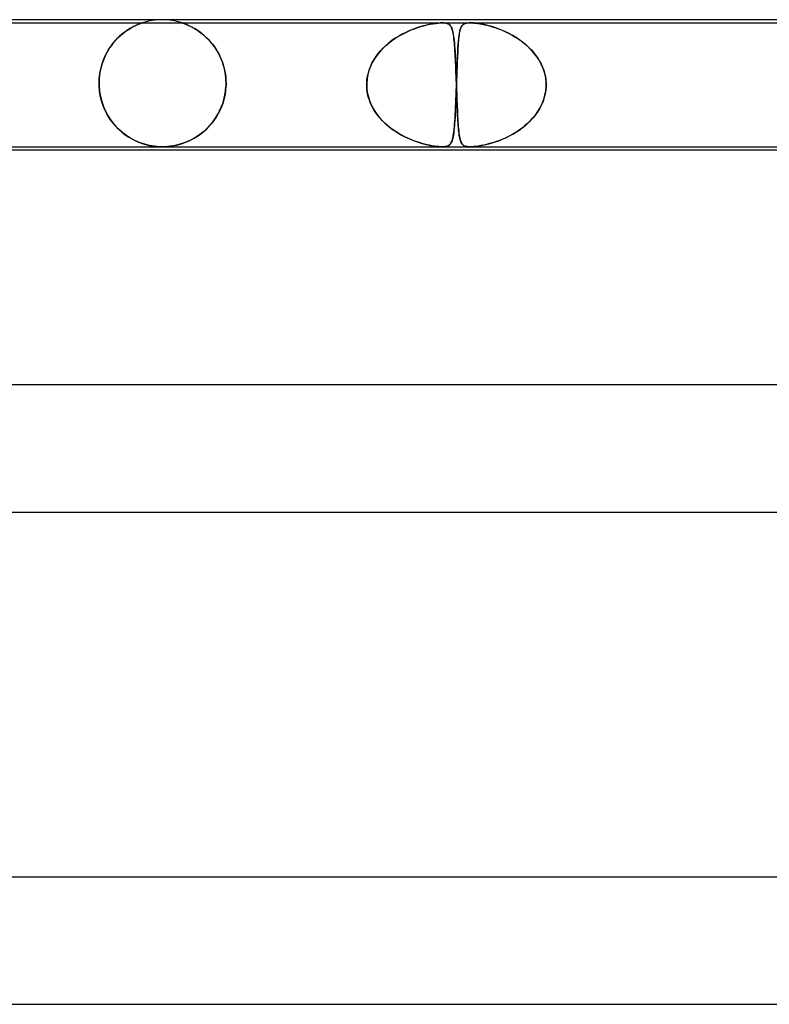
# Model space of a CAD drawing. Header units: millimetres. Extents: x -485 to 485, y -2 to 310.
# Tile 31 of 82: x -166 to -143, y 279 to 310. Entities that reach past the tile are written whole.
import ezdxf

# ---------------------------------------------------------------- set-up
doc = ezdxf.new("R2010")
doc.units = ezdxf.units.MM
doc.layers.add('HIDDEN', color=7, linetype='Continuous')
doc.layers.add('THICK', color=7, linetype='Continuous')

msp = doc.modelspace()

# ---------------------------------------------------------------- linework, layer by layer
at = {"layer": 'HIDDEN'}
for p, q in [((-171.385, 309.9), (-153.177, 309.9)), ((-163.141, 309.641), (-163.056, 309.696)), ((-163.055, 309.698), (-163.112, 309.661)), ((-163.056, 309.696), (-162.976, 309.744)), ((-163.001, 309.73), (-163.055, 309.698)), ((-162.95, 309.759), (-163.001, 309.73)), ((-162.976, 309.744), (-162.899, 309.785)), ((-162.902, 309.785), (-162.95, 309.759)), ((-162.856, 309.807), (-162.902, 309.785)), ((-162.899, 309.785), (-162.83, 309.819)), ((-162.811, 309.827), (-162.856, 309.807)), ((-162.83, 309.819), (-162.768, 309.846)), ((-162.768, 309.846), (-162.811, 309.827)), ((-162.768, 309.846), (-162.715, 309.868)), ((-162.727, 309.863), (-162.768, 309.846)), ((-162.691, 309.876), (-162.727, 309.863)), ((-162.715, 309.868), (-162.675, 309.883)), ((-162.662, 309.887), (-162.691, 309.876)), ((-162.675, 309.883), (-162.647, 309.892)), ((-162.64, 309.895), (-162.662, 309.887)), ((-162.647, 309.892), (-162.631, 309.898)), ((-162.628, 309.899), (-162.64, 309.895)), ((-162.631, 309.898), (-162.625, 309.9)), ((-162.625, 309.9), (-162.628, 309.899)), ((-161.364, 309.896), (-161.374, 309.9)), ((-161.374, 309.9), (-161.374, 309.9)), ((-161.374, 309.9), (-161.365, 309.897)), ((-161.365, 309.897), (-161.345, 309.89)), ((-161.342, 309.889), (-161.364, 309.896)), ((-161.345, 309.89), (-161.317, 309.88)), ((-161.307, 309.876), (-161.342, 309.889)), ((-161.317, 309.88), (-161.283, 309.867)), ((-161.258, 309.857), (-161.307, 309.876)), ((-161.283, 309.867), (-161.245, 309.852)), ((-161.196, 309.831), (-161.258, 309.857)), ((-161.245, 309.852), (-161.207, 309.836)), ((-161.207, 309.836), (-161.169, 309.819)), ((-161.124, 309.798), (-161.196, 309.831)), ((-161.169, 309.819), (-161.135, 309.804)), ((-161.135, 309.804), (-161.102, 309.788)), ((-161.043, 309.757), (-161.124, 309.798)), ((-161.102, 309.788), (-161.067, 309.77)), ((-161.067, 309.77), (-161.03, 309.75)), ((-160.957, 309.707), (-161.043, 309.757)), ((-161.03, 309.75), (-160.992, 309.729)), ((-160.992, 309.729), (-160.952, 309.705)), ((-160.866, 309.649), (-160.957, 309.707)), ((-160.952, 309.705), (-160.911, 309.679)), ((-154.113, 309.693), (-154.219, 309.649)), ((-154.154, 309.677), (-154.051, 309.717)), ((-154.009, 309.732), (-154.113, 309.693)), ((-154.051, 309.717), (-153.949, 309.752)), ((-153.909, 309.765), (-154.009, 309.732)), ((-153.949, 309.752), (-153.851, 309.783)), ((-153.812, 309.795), (-153.909, 309.765)), ((-153.851, 309.783), (-153.756, 309.81)), ((-153.718, 309.82), (-153.812, 309.795)), ((-153.756, 309.81), (-153.661, 309.834)), ((-153.628, 309.841), (-153.718, 309.82)), ((-153.661, 309.834), (-153.564, 309.854)), ((-153.543, 309.859), (-153.628, 309.841)), ((-153.564, 309.854), (-153.47, 309.872)), ((-153.462, 309.873), (-153.543, 309.859)), ((-153.47, 309.872), (-153.381, 309.885)), ((-153.383, 309.885), (-153.462, 309.873)), ((-153.307, 309.893), (-153.383, 309.885)), ((-153.381, 309.885), (-153.304, 309.894)), ((-153.237, 309.898), (-153.307, 309.893)), ((-153.304, 309.894), (-153.237, 309.898)), ((-153.237, 309.898), (-153.178, 309.9)), ((-153.175, 309.9), (-153.237, 309.898)), ((-153.178, 309.9), (-153.123, 309.898)), ((-153.177, 309.9), (-152.293, 309.9)), ((-153.123, 309.898), (-153.175, 309.9)), ((-153.123, 309.898), (-153.075, 309.893)), ((-153.077, 309.894), (-153.123, 309.898)), ((-153.034, 309.885), (-153.077, 309.894)), ((-153.075, 309.893), (-153.034, 309.885)), ((-153.034, 309.885), (-152.999, 309.873)), ((-152.996, 309.872), (-153.034, 309.885)), ((-152.999, 309.873), (-152.971, 309.859)), ((-152.964, 309.854), (-152.996, 309.872)), ((-152.971, 309.859), (-152.946, 309.841)), ((-152.938, 309.834), (-152.964, 309.854)), ((-152.946, 309.841), (-152.925, 309.82)), ((-152.916, 309.81), (-152.938, 309.834)), ((-152.925, 309.82), (-152.906, 309.795)), ((-152.898, 309.783), (-152.916, 309.81)), ((-152.906, 309.795), (-152.889, 309.765)), ((-152.882, 309.752), (-152.898, 309.783)), ((-152.889, 309.765), (-152.874, 309.732)), ((-152.868, 309.717), (-152.882, 309.752)), ((-152.874, 309.732), (-152.86, 309.693)), ((-152.855, 309.677), (-152.868, 309.717)), ((-152.86, 309.693), (-152.848, 309.649)), ((-152.622, 309.639), (-152.607, 309.695)), ((-152.598, 309.721), (-152.609, 309.687)), ((-152.607, 309.695), (-152.59, 309.742)), ((-152.586, 309.751), (-152.598, 309.721)), ((-152.59, 309.742), (-152.571, 309.783)), ((-152.573, 309.778), (-152.586, 309.751)), ((-152.558, 309.802), (-152.573, 309.778)), ((-152.571, 309.783), (-152.547, 309.816)), ((-152.542, 309.823), (-152.558, 309.802)), ((-152.547, 309.816), (-152.52, 309.844)), ((-152.524, 309.841), (-152.542, 309.823)), ((-152.503, 309.856), (-152.524, 309.841)), ((-152.52, 309.844), (-152.487, 309.865)), ((-152.48, 309.869), (-152.503, 309.856)), ((-152.487, 309.865), (-152.452, 309.88)), ((-152.453, 309.88), (-152.48, 309.869)), ((-152.421, 309.888), (-152.453, 309.88)), ((-152.452, 309.88), (-152.415, 309.89)), ((-152.384, 309.895), (-152.421, 309.888)), ((-152.415, 309.89), (-152.378, 309.896)), ((-152.342, 309.899), (-152.384, 309.895)), ((-152.378, 309.896), (-152.339, 309.899)), ((-152.294, 309.9), (-152.342, 309.899)), ((-152.339, 309.899), (-152.294, 309.9)), ((-152.294, 309.9), (-152.241, 309.899)), ((-152.243, 309.899), (-152.293, 309.9)), ((-152.293, 309.9), (-134.085, 309.9)), ((-152.19, 309.896), (-152.243, 309.899)), ((-152.241, 309.899), (-152.182, 309.895)), ((-152.128, 309.89), (-152.19, 309.896)), ((-152.182, 309.895), (-152.119, 309.889)), ((-152.052, 309.88), (-152.128, 309.89)), ((-152.119, 309.889), (-152.053, 309.88)), ((-152.053, 309.88), (-151.984, 309.869)), ((-151.961, 309.865), (-152.052, 309.88)), ((-151.984, 309.869), (-151.914, 309.856)), ((-151.854, 309.844), (-151.961, 309.865)), ((-151.914, 309.856), (-151.841, 309.841)), ((-151.738, 309.816), (-151.854, 309.844)), ((-151.841, 309.841), (-151.764, 309.823)), ((-151.764, 309.823), (-151.684, 309.802)), ((-151.616, 309.783), (-151.738, 309.816)), ((-151.684, 309.802), (-151.602, 309.779)), ((-151.489, 309.742), (-151.616, 309.783)), ((-151.602, 309.779), (-151.518, 309.752)), ((-151.518, 309.752), (-151.43, 309.722)), ((-151.359, 309.695), (-151.489, 309.742)), ((-151.43, 309.722), (-151.341, 309.688)), ((-151.225, 309.639), (-151.359, 309.695)), ((-163.417, 309.406), (-163.479, 309.34)), ((-163.474, 309.345), (-163.395, 309.428)), ((-163.354, 309.467), (-163.417, 309.406)), ((-163.395, 309.428), (-163.312, 309.506)), ((-163.292, 309.523), (-163.354, 309.467)), ((-163.312, 309.506), (-163.226, 309.577)), ((-163.231, 309.574), (-163.292, 309.523)), ((-163.171, 309.62), (-163.231, 309.574)), ((-163.226, 309.577), (-163.141, 309.641)), ((-163.112, 309.661), (-163.171, 309.62)), ((-160.911, 309.679), (-160.869, 309.651)), ((-160.869, 309.651), (-160.825, 309.621)), ((-160.773, 309.582), (-160.866, 309.649)), ((-160.825, 309.621), (-160.781, 309.589)), ((-160.781, 309.589), (-160.736, 309.553)), ((-160.68, 309.507), (-160.773, 309.582)), ((-160.736, 309.553), (-160.691, 309.516)), ((-160.691, 309.516), (-160.645, 309.475)), ((-160.589, 309.423), (-160.68, 309.507)), ((-160.645, 309.475), (-160.598, 309.432)), ((-160.598, 309.432), (-160.553, 309.386)), ((-160.503, 309.332), (-160.589, 309.423)), ((-160.553, 309.386), (-160.507, 309.338)), ((-154.769, 309.336), (-154.672, 309.404)), ((-154.654, 309.415), (-154.762, 309.341)), ((-154.672, 309.404), (-154.572, 309.467)), ((-154.546, 309.483), (-154.654, 309.415)), ((-154.572, 309.467), (-154.47, 309.526)), ((-154.436, 309.545), (-154.546, 309.483)), ((-154.47, 309.526), (-154.365, 309.581)), ((-154.327, 309.6), (-154.436, 309.545)), ((-154.365, 309.581), (-154.259, 309.631)), ((-154.219, 309.649), (-154.327, 309.6)), ((-154.259, 309.631), (-154.154, 309.677)), ((-152.844, 309.631), (-152.855, 309.677)), ((-152.848, 309.649), (-152.837, 309.6)), ((-152.833, 309.581), (-152.844, 309.631)), ((-152.837, 309.6), (-152.826, 309.545)), ((-152.824, 309.526), (-152.833, 309.581)), ((-152.826, 309.545), (-152.817, 309.483)), ((-152.815, 309.467), (-152.824, 309.526)), ((-152.817, 309.483), (-152.808, 309.415)), ((-152.807, 309.404), (-152.815, 309.467)), ((-152.808, 309.415), (-152.8, 309.341)), ((-152.8, 309.336), (-152.807, 309.404)), ((-152.664, 309.329), (-152.656, 309.421)), ((-152.658, 309.394), (-152.664, 309.329)), ((-152.652, 309.455), (-152.658, 309.394)), ((-152.656, 309.421), (-152.646, 309.502)), ((-152.645, 309.51), (-152.652, 309.455)), ((-152.646, 309.502), (-152.634, 309.575)), ((-152.637, 309.561), (-152.645, 309.51)), ((-152.628, 309.607), (-152.637, 309.561)), ((-152.634, 309.575), (-152.622, 309.639)), ((-152.619, 309.649), (-152.628, 309.607)), ((-152.609, 309.687), (-152.619, 309.649)), ((-151.341, 309.688), (-151.249, 309.65)), ((-151.249, 309.65), (-151.156, 309.608)), ((-151.089, 309.575), (-151.225, 309.639)), ((-151.156, 309.608), (-151.062, 309.561)), ((-150.953, 309.502), (-151.089, 309.575)), ((-151.062, 309.561), (-150.968, 309.511)), ((-150.968, 309.511), (-150.873, 309.455)), ((-150.818, 309.421), (-150.953, 309.502)), ((-150.873, 309.455), (-150.779, 309.395)), ((-150.686, 309.329), (-150.818, 309.421)), ((-150.779, 309.395), (-150.687, 309.33)), ((-163.656, 309.111), (-163.71, 309.024)), ((-163.688, 309.06), (-163.622, 309.16)), ((-163.599, 309.192), (-163.656, 309.111)), ((-163.622, 309.16), (-163.55, 309.255)), ((-163.54, 309.269), (-163.599, 309.192)), ((-163.55, 309.255), (-163.474, 309.345)), ((-163.479, 309.34), (-163.54, 309.269)), ((-160.507, 309.338), (-160.462, 309.287)), ((-160.42, 309.235), (-160.503, 309.332)), ((-160.462, 309.287), (-160.419, 309.233)), ((-160.343, 309.131), (-160.42, 309.235)), ((-160.419, 309.233), (-160.376, 309.177)), ((-160.376, 309.177), (-160.334, 309.118)), ((-160.272, 309.021), (-160.343, 309.131)), ((-160.334, 309.118), (-160.294, 309.057)), ((-155.064, 309.079), (-155.154, 308.98)), ((-155.116, 309.023), (-155.036, 309.108)), ((-154.968, 309.172), (-155.064, 309.079)), ((-155.036, 309.108), (-154.951, 309.188)), ((-154.867, 309.26), (-154.968, 309.172)), ((-154.951, 309.188), (-154.862, 309.264)), ((-154.762, 309.341), (-154.867, 309.26)), ((-154.862, 309.264), (-154.769, 309.336)), ((-152.8, 309.341), (-152.793, 309.26)), ((-152.793, 309.264), (-152.8, 309.336)), ((-152.787, 309.188), (-152.793, 309.264)), ((-152.793, 309.26), (-152.786, 309.172)), ((-152.781, 309.108), (-152.787, 309.188)), ((-152.786, 309.172), (-152.779, 309.079)), ((-152.776, 309.023), (-152.781, 309.108)), ((-152.779, 309.079), (-152.773, 308.98)), ((-152.687, 309.002), (-152.68, 309.119)), ((-152.68, 309.114), (-152.685, 309.036)), ((-152.68, 309.119), (-152.673, 309.229)), ((-152.675, 309.189), (-152.68, 309.114)), ((-152.67, 309.26), (-152.675, 309.189)), ((-152.673, 309.229), (-152.664, 309.329)), ((-152.664, 309.329), (-152.67, 309.26)), ((-150.687, 309.33), (-150.598, 309.261)), ((-150.558, 309.229), (-150.686, 309.329)), ((-150.598, 309.261), (-150.513, 309.189)), ((-150.438, 309.119), (-150.558, 309.229)), ((-150.513, 309.189), (-150.433, 309.114)), ((-150.326, 309.002), (-150.438, 309.119)), ((-150.433, 309.114), (-150.357, 309.036)), ((-163.852, 308.731), (-163.803, 308.845)), ((-163.809, 308.833), (-163.852, 308.73)), ((-163.761, 308.931), (-163.809, 308.833)), ((-163.803, 308.845), (-163.749, 308.955)), ((-163.71, 309.024), (-163.761, 308.931)), ((-163.749, 308.955), (-163.688, 309.06)), ((-160.294, 309.057), (-160.255, 308.992)), ((-160.208, 308.906), (-160.272, 309.021)), ((-160.255, 308.992), (-160.218, 308.925)), ((-160.218, 308.925), (-160.182, 308.855)), ((-160.151, 308.785), (-160.208, 308.906)), ((-160.182, 308.855), (-160.149, 308.782)), ((-160.101, 308.66), (-160.151, 308.785)), ((-160.149, 308.782), (-160.118, 308.706)), ((-155.312, 308.764), (-155.379, 308.647)), ((-155.323, 308.747), (-155.26, 308.843)), ((-155.237, 308.875), (-155.312, 308.764)), ((-155.26, 308.843), (-155.19, 308.935)), ((-155.154, 308.98), (-155.237, 308.875)), ((-155.19, 308.935), (-155.116, 309.023)), ((-152.77, 308.935), (-152.776, 309.023)), ((-152.773, 308.98), (-152.767, 308.875)), ((-152.765, 308.843), (-152.77, 308.935)), ((-152.767, 308.875), (-152.761, 308.764)), ((-152.76, 308.747), (-152.765, 308.843)), ((-152.761, 308.764), (-152.756, 308.647)), ((-152.697, 308.785), (-152.701, 308.696)), ((-152.699, 308.744), (-152.693, 308.877)), ((-152.693, 308.872), (-152.697, 308.785)), ((-152.693, 308.877), (-152.687, 309.002)), ((-152.689, 308.955), (-152.693, 308.872)), ((-152.685, 309.036), (-152.689, 308.955)), ((-150.357, 309.036), (-150.287, 308.956)), ((-150.225, 308.877), (-150.326, 309.002)), ((-150.287, 308.956), (-150.221, 308.872)), ((-150.135, 308.744), (-150.225, 308.877)), ((-150.221, 308.872), (-150.161, 308.786)), ((-150.161, 308.786), (-150.107, 308.697)), ((-163.954, 308.37), (-163.927, 308.493)), ((-163.924, 308.506), (-163.951, 308.386)), ((-163.927, 308.493), (-163.893, 308.613)), ((-163.891, 308.621), (-163.924, 308.506)), ((-163.893, 308.613), (-163.852, 308.731)), ((-163.852, 308.73), (-163.891, 308.621)), ((-160.118, 308.706), (-160.09, 308.627)), ((-160.061, 308.531), (-160.101, 308.66)), ((-160.09, 308.627), (-160.064, 308.545)), ((-160.064, 308.545), (-160.042, 308.46)), ((-160.029, 308.399), (-160.061, 308.531)), ((-160.042, 308.46), (-160.023, 308.373)), ((-155.437, 308.526), (-155.484, 308.4)), ((-155.471, 308.439), (-155.429, 308.545)), ((-155.379, 308.647), (-155.437, 308.526)), ((-155.429, 308.545), (-155.379, 308.648)), ((-155.379, 308.648), (-155.323, 308.747)), ((-152.756, 308.648), (-152.76, 308.747)), ((-152.751, 308.545), (-152.756, 308.648)), ((-152.756, 308.647), (-152.75, 308.526)), ((-152.747, 308.439), (-152.751, 308.545)), ((-152.75, 308.526), (-152.745, 308.4)), ((-152.716, 308.309), (-152.71, 308.459)), ((-152.708, 308.51), (-152.712, 308.412)), ((-152.71, 308.459), (-152.705, 308.604)), ((-152.705, 308.605), (-152.708, 308.51)), ((-152.705, 308.604), (-152.699, 308.744)), ((-152.701, 308.696), (-152.705, 308.605)), ((-150.057, 308.604), (-150.135, 308.744)), ((-150.107, 308.697), (-150.058, 308.605)), ((-150.058, 308.605), (-150.015, 308.51)), ((-149.995, 308.459), (-150.057, 308.604)), ((-150.015, 308.51), (-149.978, 308.413)), ((-149.947, 308.309), (-149.995, 308.459)), ((-163.971, 308.261), (-163.984, 308.132)), ((-163.984, 308.124), (-163.973, 308.247)), ((-163.973, 308.247), (-163.954, 308.37)), ((-163.951, 308.386), (-163.971, 308.261)), ((-160.006, 308.267), (-160.029, 308.399)), ((-160.023, 308.373), (-160.008, 308.282)), ((-160.008, 308.282), (-159.997, 308.19)), ((-159.992, 308.133), (-160.006, 308.267)), ((-159.997, 308.19), (-159.99, 308.096)), ((-155.547, 308.112), (-155.53, 308.222)), ((-155.52, 308.27), (-155.544, 308.136)), ((-155.53, 308.222), (-155.504, 308.332)), ((-155.484, 308.4), (-155.52, 308.27)), ((-155.504, 308.332), (-155.471, 308.439)), ((-152.743, 308.332), (-152.747, 308.439)), ((-152.745, 308.4), (-152.74, 308.27)), ((-152.738, 308.222), (-152.743, 308.332)), ((-152.74, 308.27), (-152.735, 308.136)), ((-152.734, 308.112), (-152.738, 308.222)), ((-152.727, 308), (-152.721, 308.155)), ((-152.719, 308.21), (-152.723, 308.105)), ((-152.721, 308.155), (-152.716, 308.309)), ((-152.716, 308.312), (-152.719, 308.21)), ((-152.712, 308.412), (-152.716, 308.312)), ((-149.978, 308.413), (-149.948, 308.312)), ((-149.948, 308.312), (-149.925, 308.21)), ((-149.916, 308.155), (-149.947, 308.309)), ((-149.925, 308.21), (-149.91, 308.105)), ((-149.902, 308), (-149.916, 308.155)), ((-163.984, 308.132), (-163.988, 308)), ((-163.988, 308), (-163.984, 308.124)), ((-163.988, 307.983), (-163.988, 308)), ((-163.988, 308), (-163.988, 307.983)), ((-163.988, 307.967), (-163.988, 307.983)), ((-163.988, 307.983), (-163.988, 307.967)), ((-163.987, 307.95), (-163.988, 307.967)), ((-163.988, 307.967), (-163.987, 307.95)), ((-163.987, 307.933), (-163.987, 307.95)), ((-163.987, 307.95), (-163.987, 307.933)), ((-163.986, 307.917), (-163.987, 307.933)), ((-163.987, 307.933), (-163.986, 307.917)), ((-163.985, 307.9), (-163.986, 307.917)), ((-163.986, 307.917), (-163.985, 307.9)), ((-163.985, 307.9), (-163.974, 307.765)), ((-163.973, 307.756), (-163.985, 307.9)), ((-160.002, 307.759), (-159.99, 307.9)), ((-159.99, 307.9), (-160, 307.774)), ((-159.988, 308), (-159.992, 308.133)), ((-159.99, 308.096), (-159.988, 308)), ((-159.989, 307.917), (-159.99, 307.9)), ((-159.99, 307.9), (-159.989, 307.917)), ((-159.988, 307.95), (-159.989, 307.934)), ((-159.989, 307.933), (-159.988, 307.95)), ((-159.989, 307.934), (-159.989, 307.917)), ((-159.989, 307.917), (-159.989, 307.933)), ((-159.988, 308), (-159.988, 307.983)), ((-159.988, 307.983), (-159.988, 308)), ((-159.988, 307.983), (-159.988, 307.967)), ((-159.988, 307.966), (-159.988, 307.983)), ((-159.988, 307.967), (-159.988, 307.95)), ((-159.988, 307.95), (-159.988, 307.966)), ((-155.556, 307.983), (-155.555, 308)), ((-155.555, 308), (-155.556, 307.983)), ((-155.556, 307.967), (-155.556, 307.983)), ((-155.556, 307.983), (-155.556, 307.967)), ((-155.556, 307.95), (-155.556, 307.967)), ((-155.556, 307.967), (-155.556, 307.95)), ((-155.556, 307.933), (-155.556, 307.95)), ((-155.556, 307.95), (-155.556, 307.933)), ((-155.556, 307.917), (-155.556, 307.933)), ((-155.556, 307.933), (-155.556, 307.917)), ((-155.555, 307.9), (-155.556, 307.917)), ((-155.556, 307.917), (-155.555, 307.9)), ((-155.544, 308.136), (-155.555, 308)), ((-155.555, 308), (-155.547, 308.112)), ((-155.547, 307.789), (-155.555, 307.9)), ((-155.555, 307.9), (-155.547, 307.789)), ((-152.735, 308.136), (-152.73, 308)), ((-152.735, 307.763), (-152.73, 307.9)), ((-152.73, 308), (-152.734, 308.112)), ((-152.73, 307.9), (-152.734, 307.782)), ((-152.73, 308), (-152.73, 307.983)), ((-152.73, 307.983), (-152.73, 308)), ((-152.73, 307.983), (-152.729, 307.967)), ((-152.729, 307.967), (-152.73, 307.983)), ((-152.729, 307.933), (-152.73, 307.917)), ((-152.73, 307.917), (-152.729, 307.933)), ((-152.73, 307.917), (-152.73, 307.9)), ((-152.73, 307.9), (-152.73, 307.917)), ((-152.729, 307.967), (-152.729, 307.95)), ((-152.729, 307.95), (-152.729, 307.967)), ((-152.728, 307.95), (-152.729, 307.933)), ((-152.729, 307.95), (-152.728, 307.933)), ((-152.729, 307.933), (-152.728, 307.95)), ((-152.728, 307.933), (-152.729, 307.95)), ((-152.727, 307.983), (-152.728, 307.967)), ((-152.728, 307.967), (-152.727, 307.983)), ((-152.728, 307.967), (-152.728, 307.95)), ((-152.728, 307.95), (-152.728, 307.967)), ((-152.728, 307.933), (-152.727, 307.917)), ((-152.727, 307.917), (-152.728, 307.933)), ((-152.723, 308.105), (-152.727, 308)), ((-152.727, 308), (-152.727, 307.983)), ((-152.727, 307.983), (-152.727, 308)), ((-152.727, 307.917), (-152.727, 307.9)), ((-152.727, 307.9), (-152.727, 307.917)), ((-152.727, 307.9), (-152.723, 307.789)), ((-152.723, 307.789), (-152.727, 307.9)), ((-149.913, 307.763), (-149.902, 307.9)), ((-149.902, 307.9), (-149.911, 307.782)), ((-149.91, 308.105), (-149.902, 308)), ((-149.901, 307.983), (-149.902, 308)), ((-149.902, 308), (-149.901, 307.983)), ((-149.902, 307.9), (-149.901, 307.917)), ((-149.901, 307.917), (-149.902, 307.9)), ((-149.901, 307.967), (-149.901, 307.983)), ((-149.901, 307.983), (-149.901, 307.967)), ((-149.901, 307.95), (-149.901, 307.967)), ((-149.901, 307.967), (-149.901, 307.95)), ((-149.901, 307.933), (-149.901, 307.95)), ((-149.901, 307.95), (-149.901, 307.933)), ((-149.901, 307.917), (-149.901, 307.933)), ((-149.901, 307.933), (-149.901, 307.917)), ((-163.974, 307.765), (-163.953, 307.629)), ((-163.951, 307.614), (-163.973, 307.756)), ((-163.953, 307.629), (-163.923, 307.494)), ((-163.919, 307.48), (-163.951, 307.614)), ((-160.046, 307.522), (-160.081, 307.398)), ((-160.054, 307.49), (-160.024, 307.622)), ((-160.019, 307.648), (-160.046, 307.522)), ((-160.024, 307.622), (-160.002, 307.759)), ((-160, 307.774), (-160.019, 307.648)), ((-155.53, 307.68), (-155.547, 307.789)), ((-155.547, 307.789), (-155.53, 307.679)), ((-155.505, 307.571), (-155.53, 307.68)), ((-155.53, 307.679), (-155.504, 307.569)), ((-155.472, 307.465), (-155.505, 307.571)), ((-155.504, 307.569), (-155.471, 307.461)), ((-152.743, 307.547), (-152.748, 307.433)), ((-152.745, 307.494), (-152.74, 307.627)), ((-152.739, 307.664), (-152.743, 307.547)), ((-152.74, 307.627), (-152.735, 307.763)), ((-152.734, 307.782), (-152.739, 307.664)), ((-152.723, 307.789), (-152.719, 307.679)), ((-152.719, 307.68), (-152.723, 307.789)), ((-152.715, 307.571), (-152.719, 307.68)), ((-152.719, 307.679), (-152.715, 307.569)), ((-152.711, 307.465), (-152.715, 307.571)), ((-152.715, 307.569), (-152.711, 307.461)), ((-149.959, 307.547), (-149.998, 307.433)), ((-149.976, 307.494), (-149.938, 307.627)), ((-149.93, 307.664), (-149.959, 307.547)), ((-149.938, 307.627), (-149.913, 307.763)), ((-149.911, 307.782), (-149.93, 307.664)), ((-163.923, 307.494), (-163.884, 307.361)), ((-163.881, 307.352), (-163.919, 307.48)), ((-163.884, 307.361), (-163.835, 307.231)), ((-163.836, 307.232), (-163.881, 307.352)), ((-163.785, 307.118), (-163.836, 307.232)), ((-163.835, 307.231), (-163.778, 307.104)), ((-160.189, 307.129), (-160.137, 307.243)), ((-160.124, 307.276), (-160.176, 307.157)), ((-160.137, 307.243), (-160.092, 307.364)), ((-160.081, 307.398), (-160.124, 307.276)), ((-160.092, 307.364), (-160.054, 307.49)), ((-155.431, 307.361), (-155.472, 307.465)), ((-155.471, 307.461), (-155.429, 307.356)), ((-155.383, 307.26), (-155.431, 307.361)), ((-155.429, 307.356), (-155.38, 307.253)), ((-155.329, 307.164), (-155.383, 307.26)), ((-155.38, 307.253), (-155.323, 307.154)), ((-152.757, 307.214), (-152.762, 307.11)), ((-152.761, 307.126), (-152.756, 307.244)), ((-152.752, 307.322), (-152.757, 307.214)), ((-152.756, 307.244), (-152.751, 307.366)), ((-152.748, 307.433), (-152.752, 307.322)), ((-152.751, 307.366), (-152.745, 307.494)), ((-152.707, 307.361), (-152.711, 307.465)), ((-152.711, 307.461), (-152.707, 307.356)), ((-152.703, 307.26), (-152.707, 307.361)), ((-152.707, 307.356), (-152.703, 307.253)), ((-152.699, 307.164), (-152.703, 307.26)), ((-152.703, 307.253), (-152.699, 307.154)), ((-150.1, 307.214), (-150.164, 307.11)), ((-150.153, 307.126), (-150.084, 307.244)), ((-150.045, 307.322), (-150.1, 307.214)), ((-150.084, 307.244), (-150.025, 307.366)), ((-149.998, 307.433), (-150.045, 307.322)), ((-150.025, 307.366), (-149.976, 307.494)), ((-163.729, 307.011), (-163.785, 307.118)), ((-163.778, 307.104), (-163.712, 306.982)), ((-163.668, 306.91), (-163.729, 307.011)), ((-163.712, 306.982), (-163.638, 306.865)), ((-163.603, 306.816), (-163.668, 306.91)), ((-160.3, 306.931), (-160.373, 306.824)), ((-160.372, 306.826), (-160.307, 306.921)), ((-160.307, 306.921), (-160.245, 307.022)), ((-160.234, 307.042), (-160.3, 306.931)), ((-160.245, 307.022), (-160.189, 307.129)), ((-160.176, 307.157), (-160.234, 307.042)), ((-155.269, 307.071), (-155.329, 307.164)), ((-155.323, 307.154), (-155.26, 307.058)), ((-155.203, 306.982), (-155.269, 307.071)), ((-155.26, 307.058), (-155.191, 306.966)), ((-155.133, 306.897), (-155.203, 306.982)), ((-155.191, 306.966), (-155.116, 306.878)), ((-152.78, 306.809), (-152.773, 306.909)), ((-152.773, 306.914), (-152.779, 306.822)), ((-152.773, 306.909), (-152.767, 307.014)), ((-152.767, 307.009), (-152.773, 306.914)), ((-152.767, 307.014), (-152.761, 307.126)), ((-152.762, 307.11), (-152.767, 307.009)), ((-152.695, 307.071), (-152.699, 307.164)), ((-152.699, 307.154), (-152.694, 307.058)), ((-152.691, 306.982), (-152.695, 307.071)), ((-152.694, 307.058), (-152.69, 306.966)), ((-152.686, 306.897), (-152.691, 306.982)), ((-152.69, 306.966), (-152.685, 306.878)), ((-150.409, 306.809), (-150.317, 306.909)), ((-150.312, 306.914), (-150.396, 306.822)), ((-150.317, 306.909), (-150.231, 307.014)), ((-150.235, 307.009), (-150.312, 306.914)), ((-150.164, 307.11), (-150.235, 307.009)), ((-150.231, 307.014), (-150.153, 307.126)), ((-163.638, 306.865), (-163.556, 306.754)), ((-163.535, 306.727), (-163.603, 306.816)), ((-163.556, 306.754), (-163.468, 306.649)), ((-163.464, 306.645), (-163.535, 306.727)), ((-163.468, 306.649), (-163.373, 306.552)), ((-163.391, 306.569), (-163.464, 306.645)), ((-160.537, 306.628), (-160.626, 306.54)), ((-160.587, 306.577), (-160.512, 306.655)), ((-160.452, 306.724), (-160.537, 306.628)), ((-160.512, 306.655), (-160.44, 306.738)), ((-160.373, 306.824), (-160.452, 306.724)), ((-160.44, 306.738), (-160.372, 306.826)), ((-155.058, 306.816), (-155.133, 306.897)), ((-155.116, 306.878), (-155.036, 306.793)), ((-154.98, 306.739), (-155.058, 306.816)), ((-155.036, 306.793), (-154.952, 306.713)), ((-154.897, 306.666), (-154.98, 306.739)), ((-154.952, 306.713), (-154.863, 306.637)), ((-154.812, 306.597), (-154.897, 306.666)), ((-154.863, 306.637), (-154.77, 306.565)), ((-154.723, 306.532), (-154.812, 306.597)), ((-152.801, 306.546), (-152.793, 306.628)), ((-152.791, 306.654), (-152.798, 306.577)), ((-152.793, 306.628), (-152.786, 306.715)), ((-152.785, 306.736), (-152.791, 306.654)), ((-152.786, 306.715), (-152.78, 306.809)), ((-152.779, 306.822), (-152.785, 306.736)), ((-152.682, 306.816), (-152.686, 306.897)), ((-152.685, 306.878), (-152.68, 306.793)), ((-152.677, 306.739), (-152.682, 306.816)), ((-152.68, 306.793), (-152.675, 306.713)), ((-152.672, 306.666), (-152.677, 306.739)), ((-152.675, 306.713), (-152.67, 306.637)), ((-152.666, 306.597), (-152.672, 306.666)), ((-152.67, 306.637), (-152.664, 306.565)), ((-152.66, 306.532), (-152.666, 306.597)), ((-150.719, 306.546), (-150.611, 306.628)), ((-150.579, 306.654), (-150.677, 306.577)), ((-150.611, 306.628), (-150.508, 306.715)), ((-150.485, 306.736), (-150.579, 306.654)), ((-150.508, 306.715), (-150.409, 306.809)), ((-150.396, 306.822), (-150.485, 306.736)), ((-163.316, 306.499), (-163.391, 306.569)), ((-163.373, 306.552), (-163.275, 306.464)), ((-163.239, 306.434), (-163.316, 306.499)), ((-163.275, 306.464), (-163.172, 306.384)), ((-163.161, 306.375), (-163.239, 306.434)), ((-163.172, 306.384), (-163.067, 306.312)), ((-163.082, 306.321), (-163.161, 306.375)), ((-163.003, 306.272), (-163.082, 306.321)), ((-163.067, 306.312), (-162.96, 306.248)), ((-160.917, 306.316), (-161.02, 306.254)), ((-160.991, 306.271), (-160.907, 306.322)), ((-160.817, 306.384), (-160.917, 306.316)), ((-160.907, 306.322), (-160.825, 306.378)), ((-160.825, 306.378), (-160.744, 306.439)), ((-160.72, 306.458), (-160.817, 306.384)), ((-160.744, 306.439), (-160.664, 306.506)), ((-160.626, 306.54), (-160.72, 306.458)), ((-160.664, 306.506), (-160.587, 306.577)), ((-154.77, 306.565), (-154.674, 306.498)), ((-154.632, 306.47), (-154.723, 306.532)), ((-154.674, 306.498), (-154.576, 306.436)), ((-154.539, 306.413), (-154.632, 306.47)), ((-154.576, 306.436), (-154.478, 306.378)), ((-154.444, 306.36), (-154.539, 306.413)), ((-154.478, 306.378), (-154.379, 306.326)), ((-154.349, 306.311), (-154.444, 306.36)), ((-154.379, 306.326), (-154.28, 306.278)), ((-154.255, 306.267), (-154.349, 306.311)), ((-152.852, 306.234), (-152.84, 306.283)), ((-152.831, 306.324), (-152.842, 306.274)), ((-152.84, 306.283), (-152.829, 306.339)), ((-152.822, 306.379), (-152.831, 306.324)), ((-152.829, 306.339), (-152.819, 306.401)), ((-152.814, 306.439), (-152.822, 306.379)), ((-152.819, 306.401), (-152.81, 306.471)), ((-152.806, 306.505), (-152.814, 306.439)), ((-152.81, 306.471), (-152.801, 306.546)), ((-152.798, 306.577), (-152.806, 306.505)), ((-152.664, 306.565), (-152.657, 306.498)), ((-152.654, 306.47), (-152.66, 306.532)), ((-152.657, 306.498), (-152.65, 306.436)), ((-152.647, 306.413), (-152.654, 306.47)), ((-152.65, 306.436), (-152.642, 306.378)), ((-152.64, 306.36), (-152.647, 306.413)), ((-152.642, 306.378), (-152.634, 306.326)), ((-152.631, 306.311), (-152.64, 306.36)), ((-152.634, 306.326), (-152.625, 306.278)), ((-152.622, 306.267), (-152.631, 306.311)), ((-151.287, 306.234), (-151.174, 306.283)), ((-151.091, 306.324), (-151.195, 306.274)), ((-151.174, 306.283), (-151.06, 306.339)), ((-150.986, 306.379), (-151.091, 306.324)), ((-151.06, 306.339), (-150.946, 306.401)), ((-150.882, 306.439), (-150.986, 306.379)), ((-150.946, 306.401), (-150.831, 306.471)), ((-150.779, 306.505), (-150.882, 306.439)), ((-150.831, 306.471), (-150.719, 306.546)), ((-150.677, 306.577), (-150.779, 306.505)), ((-162.923, 306.228), (-163.003, 306.272)), ((-162.96, 306.248), (-162.852, 306.192)), ((-162.844, 306.188), (-162.923, 306.228)), ((-162.852, 306.192), (-162.743, 306.144)), ((-162.767, 306.154), (-162.844, 306.188)), ((-162.69, 306.124), (-162.767, 306.154)), ((-162.743, 306.144), (-162.632, 306.103)), ((-162.616, 306.098), (-162.69, 306.124)), ((-162.632, 306.103), (-162.52, 306.07)), ((-162.543, 306.076), (-162.616, 306.098)), ((-162.473, 306.057), (-162.543, 306.076)), ((-162.52, 306.07), (-162.409, 306.043)), ((-162.402, 306.041), (-162.473, 306.057)), ((-162.409, 306.043), (-162.299, 306.023)), ((-162.326, 306.027), (-162.402, 306.041)), ((-162.246, 306.015), (-162.326, 306.027)), ((-162.299, 306.023), (-162.193, 306.009)), ((-162.164, 306.007), (-162.246, 306.015)), ((-162.193, 306.009), (-162.093, 306.002)), ((-162.081, 306.002), (-162.164, 306.007)), ((-162.093, 306.002), (-161.998, 306)), ((-162, 306), (-162.081, 306.002)), ((-161.919, 306.002), (-162, 306)), ((-161.998, 306), (-161.902, 306.002)), ((-161.835, 306.007), (-161.919, 306.002)), ((-161.902, 306.002), (-161.806, 306.009)), ((-161.745, 306.016), (-161.835, 306.007)), ((-161.806, 306.009), (-161.711, 306.021)), ((-161.648, 306.031), (-161.745, 306.016)), ((-161.711, 306.021), (-161.62, 306.036)), ((-161.545, 306.052), (-161.648, 306.031)), ((-161.62, 306.036), (-161.538, 306.054)), ((-161.441, 306.079), (-161.545, 306.052)), ((-161.538, 306.054), (-161.464, 306.072)), ((-161.464, 306.072), (-161.39, 306.094)), ((-161.335, 306.113), (-161.441, 306.079)), ((-161.39, 306.094), (-161.314, 306.12)), ((-161.23, 306.153), (-161.335, 306.113)), ((-161.314, 306.12), (-161.235, 306.151)), ((-161.235, 306.151), (-161.155, 306.185)), ((-161.124, 306.2), (-161.23, 306.153)), ((-161.155, 306.185), (-161.074, 306.225)), ((-161.02, 306.254), (-161.124, 306.2)), ((-161.074, 306.225), (-160.991, 306.271)), ((-154.28, 306.278), (-154.182, 306.235)), ((-154.162, 306.227), (-154.255, 306.267)), ((-154.182, 306.235), (-154.086, 306.197)), ((-154.07, 306.191), (-154.162, 306.227)), ((-154.086, 306.197), (-153.992, 306.162)), ((-153.981, 306.159), (-154.07, 306.191)), ((-153.992, 306.162), (-153.9, 306.132)), ((-153.894, 306.13), (-153.981, 306.159)), ((-153.9, 306.132), (-153.812, 306.106)), ((-153.811, 306.105), (-153.894, 306.13)), ((-153.812, 306.106), (-153.726, 306.082)), ((-153.731, 306.084), (-153.811, 306.105)), ((-153.653, 306.065), (-153.731, 306.084)), ((-153.726, 306.082), (-153.638, 306.061)), ((-153.575, 306.048), (-153.653, 306.065)), ((-153.638, 306.061), (-153.55, 306.043)), ((-153.498, 306.033), (-153.575, 306.048)), ((-153.55, 306.043), (-153.463, 306.027)), ((-153.423, 306.021), (-153.498, 306.033)), ((-153.463, 306.027), (-153.38, 306.015)), ((-153.351, 306.011), (-153.423, 306.021)), ((-153.38, 306.015), (-153.303, 306.006)), ((-153.286, 306.005), (-153.351, 306.011)), ((-153.303, 306.006), (-153.235, 306.002)), ((-153.228, 306.001), (-153.286, 306.005)), ((-153.235, 306.002), (-153.176, 306)), ((-153.176, 306), (-153.228, 306.001)), ((-153.176, 306), (-153.123, 306.002)), ((-153.129, 306.001), (-153.176, 306)), ((-153.086, 306.005), (-153.129, 306.001)), ((-153.123, 306.002), (-153.075, 306.007)), ((-153.047, 306.012), (-153.086, 306.005)), ((-153.075, 306.007), (-153.031, 306.016)), ((-153.011, 306.022), (-153.047, 306.012)), ((-153.031, 306.016), (-152.993, 306.03)), ((-152.98, 306.036), (-153.011, 306.022)), ((-152.993, 306.03), (-152.961, 306.047)), ((-152.953, 306.053), (-152.98, 306.036)), ((-152.961, 306.047), (-152.935, 306.068)), ((-152.931, 306.073), (-152.953, 306.053)), ((-152.935, 306.068), (-152.914, 306.093)), ((-152.911, 306.097), (-152.931, 306.073)), ((-152.914, 306.093), (-152.896, 306.12)), ((-152.894, 306.124), (-152.911, 306.097)), ((-152.896, 306.12), (-152.88, 306.153)), ((-152.879, 306.154), (-152.894, 306.124)), ((-152.88, 306.153), (-152.865, 306.191)), ((-152.865, 306.189), (-152.879, 306.154)), ((-152.865, 306.191), (-152.852, 306.234)), ((-152.853, 306.229), (-152.865, 306.189)), ((-152.842, 306.274), (-152.853, 306.229)), ((-152.625, 306.278), (-152.615, 306.235)), ((-152.613, 306.227), (-152.622, 306.267)), ((-152.615, 306.235), (-152.604, 306.197)), ((-152.602, 306.191), (-152.613, 306.227)), ((-152.604, 306.197), (-152.592, 306.162)), ((-152.59, 306.159), (-152.602, 306.191)), ((-152.592, 306.162), (-152.578, 306.132)), ((-152.577, 306.13), (-152.59, 306.159)), ((-152.578, 306.132), (-152.563, 306.106)), ((-152.562, 306.105), (-152.577, 306.13)), ((-152.563, 306.106), (-152.546, 306.082)), ((-152.547, 306.084), (-152.562, 306.105)), ((-152.529, 306.065), (-152.547, 306.084)), ((-152.546, 306.082), (-152.525, 306.061)), ((-152.508, 306.048), (-152.529, 306.065)), ((-152.525, 306.061), (-152.501, 306.043)), ((-152.483, 306.033), (-152.508, 306.048)), ((-152.501, 306.043), (-152.471, 306.027)), ((-152.454, 306.021), (-152.483, 306.033)), ((-152.471, 306.027), (-152.435, 306.015)), ((-152.42, 306.011), (-152.454, 306.021)), ((-152.435, 306.015), (-152.393, 306.006)), ((-152.381, 306.005), (-152.42, 306.011)), ((-152.393, 306.006), (-152.346, 306.002)), ((-152.339, 306.001), (-152.381, 306.005)), ((-152.346, 306.002), (-152.293, 306)), ((-152.293, 306), (-152.339, 306.001)), ((-152.293, 306), (-152.233, 306.002)), ((-152.24, 306.001), (-152.293, 306)), ((-152.181, 306.005), (-152.24, 306.001)), ((-152.233, 306.002), (-152.163, 306.007)), ((-152.114, 306.012), (-152.181, 306.005)), ((-152.163, 306.007), (-152.082, 306.016)), ((-152.038, 306.022), (-152.114, 306.012)), ((-152.082, 306.016), (-151.992, 306.03)), ((-151.956, 306.036), (-152.038, 306.022)), ((-151.992, 306.03), (-151.897, 306.047)), ((-151.87, 306.053), (-151.956, 306.036)), ((-151.897, 306.047), (-151.8, 306.068)), ((-151.78, 306.073), (-151.87, 306.053)), ((-151.8, 306.068), (-151.703, 306.093)), ((-151.688, 306.097), (-151.78, 306.073)), ((-151.703, 306.093), (-151.606, 306.12)), ((-151.595, 306.124), (-151.688, 306.097)), ((-151.606, 306.12), (-151.503, 306.153)), ((-151.499, 306.154), (-151.595, 306.124)), ((-151.503, 306.153), (-151.396, 306.191)), ((-151.4, 306.189), (-151.499, 306.154)), ((-151.298, 306.229), (-151.4, 306.189)), ((-151.396, 306.191), (-151.287, 306.234)), ((-151.195, 306.274), (-151.298, 306.229))]:
    msp.add_line(p, q, dxfattribs=at)
for start, end in [(90, 108.198), (71.7996, 90)]:
    msp.add_arc((-162, 308), 2, start, end, dxfattribs=at)
at = {"layer": 'THICK'}
for p, q in [((0, 310), (-268, 310)), ((-188.085, 306), (-2, 306)), ((-187.395, 305.9), (-38.184, 305.9)), ((0, 298.5), (-275.5, 298.5)), ((-193.566, 294.5), (-1.751, 294.5)), ((0, 283), (-284, 283)), ((-199.541, 279), (-1.801, 279))]:
    msp.add_line(p, q, dxfattribs=at)

doc.saveas('drawing.dxf')
